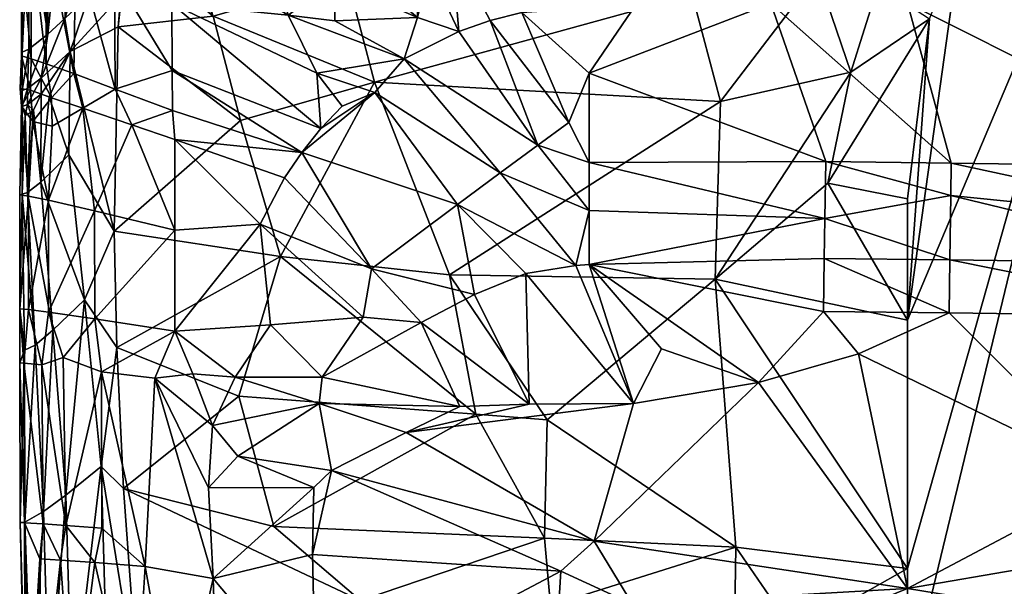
# Model space of a CAD drawing. Header units: inches. Extents: x -52 to 3.5, y -12.6 to 12.2.
# Tile 24 of 256: x -52 to -43.5, y 0.7 to 5.5. Entities that reach past the tile are written whole.
import ezdxf

# ---------------------------------------------------------------- set-up
doc = ezdxf.new("R2010")
doc.units = ezdxf.units.IN
doc.header["$MEASUREMENT"] = 0
doc.layers.add('AFUCH-3-STUP', color=5, linetype='Continuous')

msp = doc.modelspace()

# ---------------------------------------------------------------- meshes
at = {"layer": 'AFUCH-3-STUP'}
mesh = msp.add_polyface(dxfattribs=at)
corners = [(-49.3101, 5.8673, 16.7515), (-49.8695, 6.1441, 16.6868), (-49.7059, 5.5763, 16.74), (-50.1175, 4.6679, 13.9755), (-50.3521, 5.5677, 14.0756), (-48.963, 4.9981, 13.7402), (-48.5539, 6.8421, 16.6366), (-48.5745, 7.2416, 16.5647), (-50.1117, 7.7268, 16.545), (-48.5757, 6.4191, 16.7044), (-49.8179, 6.9883, 16.6196), (-49.3227, 6.1688, 16.7215), (-49.425, 4.6004, 16.8196), (-49.4583, 5.0774, 16.7962), (-50.7091, 5.6752, 16.5884), (-46.8247, 6.3483, 16.6982), (-47.6927, 5.5979, 16.8351), (-48.2972, 6.157, 16.7444), (-47.9675, 5.5294, 16.8406), (-48.2368, 5.4357, 16.8466), (-48.707, 5.2009, 16.8529), (-47.5563, 4.4575, 16.9776), (-49.8815, 6.5224, 16.6576), (-49.3036, 5.5282, 16.7811), (-47.2889, 4.6531, 16.9677), (-49.1983, 5.8983, 13.8359), (-46.2256, 5.7539, 13.3696), (-50.1193, 7.4523, 16.5693), (-48.5931, 5.5549, 16.8198), (-48.8361, 7.5629, 16.5147), (-48.579, 7.3909, 16.535), (-47.1036, 6.9838, 16.5577), (-49.4583, 5.0774, 16.7962), (-48.9597, 4.9105, 16.8579), (-50.5792, 6.4471, 14.1905), (-49.4249, 6.7773, 13.9544), (-46.462, 6.6548, 13.458), (-48.4901, 5.9737, 16.769), (-46.8669, 6.719, 16.6153), (-47.1325, 6.0296, 16.7645), (-49.7059, 5.5763, 16.74), (-48.0205, 7.375, 16.506), (-46.7507, 7.0338, 16.5286), (-48.1809, 7.4459, 16.4988)]
mesh.append_faces([[corners[k] for k in face] for face in [(0, 1, 2), (3, 4, 5), (6, 7, 8), (9, 10, 11), (12, 13, 14), (6, 15, 7), (16, 17, 18), (19, 20, 21), (10, 22, 11), (0, 2, 23), (18, 24, 16), (5, 4, 25), (26, 5, 25), (27, 9, 6), (6, 9, 15), (23, 28, 0), (11, 28, 9), (29, 30, 31), (32, 33, 20), (25, 34, 35), (36, 25, 35), (37, 19, 17), (28, 19, 37), (20, 19, 28), (27, 10, 9), (27, 22, 10), (30, 7, 38), (23, 20, 28), (23, 2, 20), (11, 1, 0), (0, 28, 11), (17, 39, 9), (19, 21, 18), (17, 19, 18), (20, 40, 32), (11, 22, 1), (41, 42, 43), (37, 17, 9), (37, 9, 28)]], dxfattribs={"vtx0": -1, "vtx1": -1, "vtx2": -1})
mesh = msp.add_polyface(dxfattribs=at)
corners = [(-42.5512, 7.2633, 13.1391), (-42.7751, -7.786, 13.1388), (-44.3712, -0.2733, 13.1389), (-44.3712, -1.5977, 17.329), (-40.223, -2.057, 17.4353), (-44.3712, 0.0508, 17.302), (-40.223, 7.721, 13.1366), (-40.2231, -7.9994, 13.1307), (-42.3508, -7.9375, 13.1388), (-40.2233, 5.6792, 16.8149), (-44.3712, 5.6792, 16.8258), (-41.5503, 4.2678, 17.0781), (-40.2233, 4.3916, 17.0549), (-42.582, 1.5876, 17.2884), (-44.3712, 0.6379, 17.2817), (-40.223, 1.3499, 17.3388), (-41.5691, 2.979, 17.2282), (-40.2233, 2.829, 17.2446), (-43.9934, 4.3021, 17.0645), (-44.3712, -3.0965, 17.3232), (-40.223, -2.6472, 17.4358), (-42.6555, 5.9852, 16.7427), (-40.2233, 6.193, 16.6691), (-40.223, -1.41, 17.4294), (-40.2231, -0.0352, 17.3976), (-43.9975, 4.0226, 17.1), (-44.0056, 3.4683, 17.1606), (-41.5625, 3.4352, 17.1828), (-41.5575, 3.777, 17.1434), (-40.2233, 3.7258, 17.1519), (-44.0121, 3.0116, 17.2021), (-40.2233, 6.3636, 16.6063), (-42.3901, 6.211, 16.6743), (-42.3909, 6.4227, 16.6036), (-44.3712, 6.2832, 16.6787), (-40.2233, 3.3085, 17.1951)]
mesh.append_faces([[corners[k] for k in face] for face in [(0, 1, 2), (3, 4, 5), (6, 7, 8), (9, 10, 11), (6, 9, 12), (13, 14, 15), (16, 15, 17), (11, 10, 18), (19, 20, 3), (21, 10, 9), (9, 22, 21), (5, 23, 24), (5, 24, 14), (25, 26, 27), (6, 8, 0), (26, 16, 27), (11, 18, 28), (6, 12, 29), (3, 20, 4), (13, 16, 30), (16, 13, 15), (22, 31, 32), (32, 33, 34), (14, 24, 15), (29, 11, 28), (27, 16, 35), (21, 32, 34), (21, 22, 32), (16, 17, 35), (29, 17, 6), (12, 11, 29), (12, 9, 11), (5, 4, 23), (26, 30, 16), (28, 35, 29), (17, 29, 35), (28, 18, 25), (28, 27, 35), (25, 27, 28)]], dxfattribs={"vtx0": -1, "vtx1": -1, "vtx2": -1})
mesh = msp.add_polyface(dxfattribs=at)
corners = [(-47.1128, 4.3063, 17.0103), (-47.1125, 3.8947, 17.0469), (-45.083, 3.8247, 17.1104), (-44.3712, 2.9492, 13.139), (-43.9132, 6.2221, 13.1416), (-42.5512, 7.2633, 13.1391), (-45.981, 4.8317, 13.2995), (-45.1452, 5.9299, 13.25), (-44.8583, 5.0865, 13.1817), (-44.3712, 0.8122, 13.1389), (-46.0268, 3.3031, 13.2685), (-48.3152, 3.3416, 13.5872), (-45.0558, 4.1297, 13.1787), (-44.1811, 5.545, 13.142), (-44.3712, 3.9958, 13.1417), (-45.0758, 4.3166, 17.0531), (-45.547, 5.6757, 16.8291), (-47.113, 5.0762, 16.9201), (-44.6237, 5.8359, 13.1826), (-47.1128, 3.4296, 17.0844), (-45.0879, 3.4821, 17.144), (-46.7118, 5.6652, 16.831), (-48.2972, 6.157, 16.7444), (-47.6927, 5.5979, 16.8351), (-44.0056, 3.4683, 17.1606), (-43.9975, 4.0226, 17.1), (-43.9934, 4.3021, 17.0645), (-47.8805, 4.219, 16.9812), (-47.5563, 4.4575, 16.9776), (-44.3712, 5.6792, 16.8258), (-48.963, 4.9981, 13.7402), (-46.2256, 5.7539, 13.3696), (-47.2281, 3.4205, 17.0755), (-47.2889, 4.6531, 16.9677)]
mesh.append_faces([[corners[k] for k in face] for face in [(0, 1, 2), (3, 4, 5), (6, 7, 8), (5, 9, 3), (6, 10, 11), (12, 13, 14), (15, 16, 17), (6, 8, 10), (18, 13, 8), (19, 20, 2), (21, 22, 23), (12, 3, 10), (17, 0, 15), (13, 4, 3), (2, 24, 25), (26, 16, 15), (27, 1, 28), (15, 0, 2), (15, 2, 25), (8, 13, 12), (12, 10, 8), (26, 29, 16), (6, 30, 31), (31, 7, 6), (19, 1, 32), (1, 19, 2), (14, 13, 3), (14, 3, 12), (28, 1, 0), (2, 20, 24), (32, 1, 27), (22, 21, 16), (17, 16, 21), (23, 33, 17), (21, 23, 17), (25, 26, 15), (33, 0, 17), (28, 0, 33), (7, 18, 8)]], dxfattribs={"vtx0": -1, "vtx1": -1, "vtx2": -1})
mesh = msp.add_polyface(dxfattribs=at)
corners = [(-47.4764, 2.0913, 13.4455), (-45.8497, 0.9943, 13.2361), (-47.498, 1.0726, 13.4555), (-46.0268, 3.3031, 13.2685), (-45.6542, 2.4139, 17.2037), (-45.0944, 3.0248, 17.1818), (-47.1128, 3.4296, 17.0844), (-44.3712, 0.8122, 13.1389), (-44.3712, 2.9492, 13.139), (-47.4478, 0.4925, 13.4527), (-45.8707, -0.3074, 13.2425), (-47.3854, -0.4617, 13.4544), (-47.0709, 1.0461, 17.1932), (-46.731, 2.2315, 17.1891), (-46.6427, -1.1646, 17.2563), (-45.7985, 0.0579, 17.2572), (-46.7395, 0.5038, 17.2199), (-46.4915, 2.7043, 17.152), (-44.3712, 0.6379, 17.2817), (-45.3443, 0.2604, 13.1786), (-44.3712, -0.2733, 13.1389), (-47.66, 3.3513, 17.0522), (-47.6299, 2.2276, 17.0922), (-48.691, 1.983, 16.984), (-47.2281, 3.4205, 17.0755), (-44.3712, 0.8122, 13.1389), (-42.5512, 7.2633, 13.1391), (-44.7924, 2.6604, 17.2148), (-47.3562, 0.7873, 17.1575), (-47.4594, -0.9073, 17.184), (-44.3712, 0.0508, 17.302), (-47.3562, 0.7873, 17.1575), (-47.498, 1.0726, 13.4555), (-48.3152, 3.3416, 13.5872), (-44.0121, 3.0116, 17.2021), (-42.582, 1.5876, 17.2884), (-45.0879, 3.4821, 17.144), (-44.0056, 3.4683, 17.1606)]
mesh.append_faces([[corners[k] for k in face] for face in [(0, 1, 2), (3, 1, 0), (4, 5, 6), (7, 3, 8), (9, 10, 11), (12, 4, 13), (14, 15, 16), (13, 4, 17), (1, 3, 7), (16, 15, 18), (1, 10, 9), (19, 20, 10), (13, 21, 22), (13, 23, 12), (13, 24, 21), (20, 25, 26), (25, 20, 19), (27, 5, 4), (28, 29, 16), (25, 19, 1), (19, 10, 1), (12, 18, 4), (4, 18, 27), (15, 30, 18), (31, 29, 28), (6, 24, 13), (16, 18, 12), (12, 28, 16), (9, 2, 1), (9, 32, 2), (33, 3, 0), (5, 27, 34), (35, 27, 18), (34, 27, 35), (6, 13, 17), (6, 17, 4), (36, 34, 37), (5, 34, 36), (6, 5, 36)]], dxfattribs={"vtx0": -1, "vtx1": -1, "vtx2": -1})
mesh = msp.add_polyface(dxfattribs=at)
corners = [(-40.223, -6.7984, 17.2766), (-40.223, -2.6472, 17.4358), (-44.3712, -4.593, 17.2857), (-44.3712, -3.0965, 17.3232), (-41.4653, -8.8442, 17.0632), (-41.4825, -8.1566, 17.1482), (-44.8354, -7.755, 17.104), (-41.464, -8.7436, 13.2012), (-41.9124, -10.2226, 13.646), (-42.3553, -9.5042, 13.4446), (-42.3508, -7.9375, 13.1388), (-40.2231, -7.9994, 13.1307), (-42.3886, -8.278, 13.1507), (-43.0272, -8.464, 13.2148), (-43.6069, -7.7814, 13.1673), (-42.7751, -7.786, 13.1388), (-44.3712, -6.6292, 17.1715), (-40.223, -7.8251, 17.1836), (-40.2231, -9.5642, 16.9535), (-42.0768, -8.5378, 13.178), (-40.223, -8.5901, 13.1483), (-41.464, -8.7436, 13.2012), (-40.223, -8.3522, 13.1361), (-40.2231, -8.3522, 13.1361), (-42.5209, -8.6094, 13.2125), (-43.2891, -9.9701, 13.6206), (-42.3886, -8.278, 13.1507), (-42.4507, -8.5028, 13.184), (-43.3665, -7.371, 13.1389), (-42.2718, -9.0935, 13.3263), (-44.3712, -5.5305, 17.243), (-42.0865, -8.6447, 13.2003), (-42.4507, -8.5028, 13.184), (-42.5512, 7.2633, 13.1391), (-40.223, -8.899, 13.2041), (-41.448, -9.5133, 16.9671), (-45.9627, -10.0429, 16.7092)]
mesh.append_faces([[corners[k] for k in face] for face in [(0, 1, 2), (2, 1, 3), (4, 5, 6), (7, 8, 9), (10, 11, 12), (13, 14, 15), (16, 6, 17), (18, 17, 4), (19, 20, 21), (12, 22, 23), (16, 17, 0), (24, 25, 13), (13, 26, 27), (12, 23, 19), (15, 14, 28), (15, 26, 13), (29, 24, 21), (21, 7, 9), (30, 16, 0), (7, 21, 20), (12, 11, 22), (31, 24, 32), (30, 0, 2), (33, 10, 15), (15, 10, 26), (7, 20, 34), (7, 34, 8), (4, 17, 5), (6, 5, 17), (4, 35, 18), (4, 36, 35), (19, 23, 20), (27, 24, 13), (32, 12, 19), (31, 32, 19), (9, 29, 21), (24, 29, 9), (21, 31, 19), (31, 21, 24)]], dxfattribs={"vtx0": -1, "vtx1": -1, "vtx2": -1})
mesh = msp.add_polyface(dxfattribs=at)
corners = [(-50.1175, 4.6679, 13.9755), (-51.1708, 5.4769, 14.313), (-50.3521, 5.5677, 14.0756), (-51.554, 5.0727, 16.349), (-51.1959, 4.9403, 16.48), (-51.5366, 6.1794, 16.3532), (-51.202, 5.9185, 16.4706), (-50.4186, 6.0119, 16.6285), (-49.7059, 5.5763, 16.74), (-49.8695, 6.1441, 16.6868), (-51.7876, 6.3062, 16.2069), (-51.0942, 6.1931, 14.3181), (-51.1448, 7.0958, 14.3833), (-51.4209, 5.749, 14.4133), (-51.1478, 5.7442, 14.3152), (-51.5854, 5.2645, 14.4763), (-51.0836, 6.4528, 16.4932), (-50.313, 6.3818, 16.6262), (-50.7047, 5.1, 16.5995), (-51.0547, 6.1158, 16.5059), (-50.4186, 6.0119, 16.6285), (-51.0836, 6.4528, 16.4932), (-51.5854, 5.2645, 14.4763), (-50.7091, 5.6752, 16.5884), (-50.7091, 5.6752, 16.5884), (-49.425, 4.6004, 16.8196), (-51.5584, 6.3809, 16.3425), (-51.202, 5.9185, 16.4706), (-51.7876, 6.3062, 16.2069), (-51.8346, 4.8956, 14.6528), (-51.5854, 5.2645, 14.4763), (-51.6294, 5.5485, 14.507), (-51.4219, 6.8594, 14.4588), (-51.4214, 6.2128, 14.4302), (-51.0547, 6.1158, 16.5059), (-50.7091, 5.6752, 16.5884), (-51.5854, 5.2645, 14.4763), (-51.5584, 6.3809, 16.3425), (-50.5792, 6.4471, 14.1905), (-49.1983, 5.8983, 13.8359), (-51.8346, 5.0331, 14.6545), (-49.7059, 5.5763, 16.74), (-49.4583, 5.0774, 16.7962)]
mesh.append_faces([[corners[k] for k in face] for face in [(22, 1, 30)]], dxfattribs={"vtx0": -1, "vtx1": -1})
mesh.append_faces([[corners[k] for k in face] for face in [(0, 1, 2), (3, 4, 5), (5, 4, 6), (7, 8, 9), (10, 3, 5), (2, 11, 12), (13, 14, 15), (16, 7, 17), (4, 18, 6), (19, 20, 21), (22, 14, 1), (2, 1, 11), (23, 20, 19), (6, 18, 24), (25, 24, 18), (26, 5, 27), (28, 5, 26), (31, 32, 33), (24, 27, 6), (27, 5, 6), (7, 9, 17), (34, 26, 27), (34, 27, 35), (31, 13, 15), (37, 26, 34), (34, 19, 37), (34, 23, 19), (1, 14, 11), (11, 14, 13), (2, 38, 39), (22, 15, 14), (40, 15, 22), (33, 11, 13), (31, 33, 13), (41, 20, 23), (42, 41, 23)]], dxfattribs={"vtx0": -1, "vtx1": -1, "vtx2": -1})
mesh.append_faces([[corners[k] for k in face] for face in [(29, 22, 30)]], dxfattribs={"vtx0": -1, "vtx2": -1})
mesh.append_faces([[corners[k] for k in face] for face in [(36, 30, 1)]], dxfattribs={"vtx1": -1, "vtx2": -1})
mesh = msp.add_polyface(dxfattribs=at)
corners = [(-51.7783, 5.4128, 14.6066), (-51.6339, 6.7939, 14.5495), (-51.6294, 5.5485, 14.507), (-52.0045, 6.1047, 15.7366), (-51.9969, 6.1714, 15.0576), (-52.0045, 5.2275, 15.7347), (-51.9969, 5.258, 15.0489), (-51.9969, 4.9273, 15.0469), (-52.0161, 4.9453, 15.7405), (-51.9413, 6.4451, 14.8385), (-51.7786, 6.5665, 14.649), (-51.7901, 5.1569, 16.2054), (-51.7876, 6.3062, 16.2069), (-51.9198, 6.2736, 16.0556), (-51.9196, 5.2004, 16.0552), (-51.9412, 5.284, 14.8203), (-51.5366, 6.1794, 16.3532), (-51.7876, 6.3062, 16.2069), (-51.554, 5.0727, 16.349), (-51.9524, 4.9447, 14.8457), (-51.9524, 4.9447, 14.8457), (-51.8346, 5.0331, 14.6545), (-52.0045, 6.3279, 15.7372), (-51.8346, 5.0331, 14.6545), (-51.5854, 5.2645, 14.4763), (-51.9274, 4.9315, 16.0514), (-51.744, 4.8646, 16.241), (-51.8346, 4.8956, 14.6528), (-52.0161, 4.9453, 15.7405), (-51.9969, 4.9273, 15.0469), (-51.7651, 4.8739, 14.5872), (-51.5854, 5.2645, 14.4763), (-51.9274, 4.9315, 16.0514), (-51.9274, 4.9315, 16.0514), (-51.5854, 5.2645, 14.4763), (-52.0045, 6.3279, 15.7372)]
mesh.append_faces([[corners[k] for k in face] for face in [(35, 22, 3)]])
mesh.append_faces([[corners[k] for k in face] for face in [(3, 4, 5), (14, 11, 13), (9, 0, 15), (12, 16, 17), (13, 3, 14), (11, 18, 12), (4, 9, 6), (21, 24, 27), (32, 28, 33), (3, 13, 35)]], dxfattribs={"vtx0": -1, "vtx1": -1})
mesh.append_faces([[corners[k] for k in face] for face in [(0, 1, 2), (19, 20, 21), (7, 20, 19), (30, 27, 31), (11, 26, 18), (14, 26, 11), (2, 34, 23)]], dxfattribs={"vtx0": -1, "vtx1": -1, "vtx2": -1})
mesh.append_faces([[corners[k] for k in face] for face in [(9, 10, 0), (14, 3, 5), (6, 9, 15), (5, 4, 6), (15, 7, 6), (20, 23, 21), (5, 25, 14), (6, 8, 5), (25, 8, 28), (0, 20, 15), (2, 23, 0)]], dxfattribs={"vtx0": -1, "vtx2": -1})
mesh.append_faces([[corners[k] for k in face] for face in [(10, 1, 0)]], dxfattribs={"vtx1": -1})
mesh.append_faces([[corners[k] for k in face] for face in [(6, 7, 8), (11, 12, 13), (3, 22, 4), (21, 23, 24), (14, 25, 26), (5, 8, 25), (28, 8, 29), (15, 20, 7), (0, 23, 20)]], dxfattribs={"vtx1": -1, "vtx2": -1})
mesh = msp.add_polyface(dxfattribs=at)
corners = [(-47.8805, 4.219, 16.9812), (-47.5563, 4.4575, 16.9776), (-48.707, 5.2009, 16.8529), (-48.9889, 3.3912, 16.9138), (-49.0592, 2.9762, 16.9133), (-48.5613, 2.9305, 16.9772), (-50.1315, 2.2949, 13.9461), (-49.7733, 3.4979, 13.8699), (-48.0886, 2.1398, 13.5405), (-48.102, 3.1719, 17.0178), (-48.2479, 3.9468, 16.9724), (-48.9597, 4.9105, 16.8579), (-49.4583, 5.0774, 16.7962), (-49.242, 4.7917, 16.8365), (-48.963, 4.9981, 13.7402), (-48.3152, 3.3416, 13.5872), (-45.981, 4.8317, 13.2995), (-49.9467, 3.7758, 16.7634), (-49.8594, 2.9085, 16.7888), (-47.66, 3.3513, 17.0522), (-47.2281, 3.4205, 17.0755), (-46.731, 2.2315, 17.1891), (-47.6299, 2.2276, 17.0922), (-48.691, 1.983, 16.984), (-49.4398, 2.2326, 16.8697), (-48.2282, 2.2054, 17.0292), (-49.4144, 2.4591, 16.8698), (-50.1643, 2.4591, 16.7366), (-50.7047, 5.1, 16.5995), (-49.59, 4.3946, 16.8081), (-49.425, 4.6004, 16.8196), (-50.1175, 4.6679, 13.9755), (-49.737, 4.1753, 16.7913), (-47.4764, 2.0913, 13.4455), (-47.9675, 5.5294, 16.8406), (-47.2889, 4.6531, 16.9677), (-50.3588, 2.0429, 16.7014), (-50.139, 1.778, 16.7498)]
mesh.append_faces([[corners[k] for k in face] for face in [(0, 1, 2), (3, 4, 5), (6, 7, 8), (3, 9, 10), (11, 12, 13), (7, 14, 15), (8, 7, 15), (15, 14, 16), (3, 5, 9), (17, 18, 4), (10, 19, 20), (17, 4, 3), (2, 11, 0), (21, 22, 23), (24, 23, 25), (23, 22, 25), (22, 9, 5), (26, 18, 27), (28, 29, 30), (29, 11, 30), (26, 5, 4), (26, 4, 18), (7, 31, 14), (32, 17, 3), (8, 15, 33), (10, 11, 29), (10, 0, 11), (34, 1, 35), (20, 0, 10), (25, 22, 5), (25, 5, 26), (22, 19, 9), (10, 9, 19), (10, 29, 3), (3, 29, 32), (13, 12, 30), (30, 11, 13), (27, 24, 26), (26, 24, 25), (24, 36, 37)]], dxfattribs={"vtx0": -1, "vtx1": -1, "vtx2": -1})
mesh = msp.add_polyface(dxfattribs=at)
corners = [(-51.3138, 2.5055, 16.4504), (-50.8561, 2.4503, 16.5835), (-50.6821, 2.8563, 16.6228), (-50.1315, 2.2949, 13.9461), (-51.1822, 2.7134, 14.2672), (-49.7733, 3.4979, 13.8699), (-51.0524, 4.6331, 16.5219), (-51.4741, 4.7763, 16.3846), (-51.3736, 3.8913, 16.4255), (-50.1175, 4.6679, 13.9755), (-51.2063, 3.7167, 14.2853), (-51.1708, 5.4769, 14.313), (-50.6821, 2.8563, 16.6228), (-49.9467, 3.7758, 16.7634), (-50.6823, 3.7237, 16.6176), (-51.0524, 4.6331, 16.5219), (-50.6831, 4.5048, 16.6165), (-50.7034, 4.7547, 16.6043), (-51.3732, 2.9616, 16.4278), (-51.1248, 1.5003, 14.2454), (-51.5951, 4.3722, 14.4664), (-51.5854, 5.2645, 14.4763), (-49.59, 4.3946, 16.8081), (-50.6821, 2.8563, 16.6228), (-50.8561, 2.4503, 16.5835), (-50.5291, 2.4873, 16.6599), (-49.8594, 2.9085, 16.7888), (-51.3187, 1.6889, 14.3198), (-51.6227, 1.4435, 14.4728), (-51.4623, 3.1263, 14.3917), (-50.3588, 2.0429, 16.7014), (-50.1643, 2.4591, 16.7366), (-49.4398, 2.2326, 16.8697), (-51.3138, 2.5055, 16.4504), (-51.6461, 2.627, 16.3052), (-51.4741, 4.7763, 16.3846), (-51.1959, 4.9403, 16.48), (-51.554, 5.0727, 16.349), (-50.6831, 4.5048, 16.6165), (-49.737, 4.1753, 16.7913), (-51.7706, 3.0191, 16.222), (-50.7047, 5.1, 16.5995)]
mesh.append_faces([[corners[k] for k in face] for face in [(0, 1, 2), (3, 4, 5), (6, 7, 8), (9, 10, 11), (12, 13, 14), (15, 16, 17), (14, 18, 12), (19, 4, 3), (17, 16, 22), (23, 24, 25), (13, 23, 26), (14, 6, 8), (27, 28, 29), (25, 24, 30), (31, 30, 32), (33, 18, 34), (12, 18, 33), (4, 27, 29), (35, 15, 36), (36, 15, 17), (26, 23, 31), (37, 35, 36), (21, 11, 10), (10, 9, 5), (38, 13, 39), (14, 8, 18), (8, 40, 18), (4, 10, 5), (29, 10, 4), (14, 13, 38), (38, 6, 14), (23, 25, 31), (25, 30, 31), (17, 22, 41), (36, 17, 41), (16, 38, 39), (16, 39, 22)]], dxfattribs={"vtx0": -1, "vtx1": -1, "vtx2": -1})
mesh.append_faces([[corners[k] for k in face] for face in [(20, 21, 10), (29, 20, 10)]], dxfattribs={"vtx1": -1, "vtx2": -1})
mesh = msp.add_polyface(dxfattribs=at)
corners = [(-52.0193, 4.0289, 15.5363), (-52.0045, 4.7921, 15.7341), (-51.9969, 4.0351, 15.0438), (-51.5951, 4.3722, 14.4664), (-51.7651, 4.8739, 14.5872), (-51.5854, 5.2645, 14.4763), (-51.7707, 3.9825, 16.2214), (-51.7407, 4.6203, 16.2435), (-51.9068, 4.662, 16.0237), (-51.9532, 4.0493, 14.8431), (-51.9017, 4.7572, 14.7391), (-51.838, 4.1371, 14.6502), (-51.9442, 4.0174, 16.0057), (-52.0045, 4.7921, 15.7341), (-51.4741, 4.7763, 16.3846), (-52.0161, 4.9453, 15.7405), (-51.9969, 4.9273, 15.0469), (-51.9969, 4.9273, 15.0469), (-51.9274, 4.9315, 16.0514), (-52.0161, 4.9453, 15.7405), (-52.0045, 4.7921, 15.7341), (-51.9274, 4.9315, 16.0514), (-51.9274, 4.9315, 16.0514), (-51.744, 4.8646, 16.241), (-51.9969, 4.79, 15.0462), (-51.9524, 4.8067, 14.8447), (-51.8346, 4.8956, 14.6528), (-51.9734, 4.7126, 14.9139), (-51.9276, 4.7385, 14.7856), (-51.744, 4.8646, 16.241), (-51.8346, 5.0331, 14.6545), (-51.9524, 4.9447, 14.8457), (-51.4741, 4.7763, 16.3846), (-51.554, 5.0727, 16.349)]
mesh.append_faces([[corners[k] for k in face] for face in [(0, 20, 1), (0, 13, 20)]])
mesh.append_faces([[corners[k] for k in face] for face in [(3, 4, 5), (19, 17, 20), (31, 30, 25), (13, 18, 20)]], dxfattribs={"vtx0": -1, "vtx1": -1})
mesh.append_faces([[corners[k] for k in face] for face in [(9, 10, 11), (15, 16, 17), (21, 22, 19), (23, 22, 21), (10, 25, 26), (9, 27, 28), (17, 16, 31), (20, 17, 24), (17, 31, 24), (11, 4, 3), (10, 26, 11), (11, 26, 4), (2, 24, 27), (2, 1, 24), (27, 24, 25), (27, 25, 28), (9, 28, 10), (28, 25, 10)]], dxfattribs={"vtx0": -1, "vtx1": -1, "vtx2": -1})
mesh.append_faces([[corners[k] for k in face] for face in [(12, 13, 0), (14, 7, 6), (18, 19, 20), (29, 18, 8), (25, 30, 26), (24, 31, 25), (29, 21, 18), (8, 7, 29)]], dxfattribs={"vtx0": -1, "vtx2": -1})
mesh.append_faces([[corners[k] for k in face] for face in [(29, 7, 14)]], dxfattribs={"vtx1": -1})
mesh.append_faces([[corners[k] for k in face] for face in [(0, 1, 2), (6, 7, 8), (12, 8, 13), (1, 20, 24), (8, 18, 13), (23, 32, 33)]], dxfattribs={"vtx1": -1, "vtx2": -1})
mesh = msp.add_polyface(dxfattribs=at)
corners = [(-52.0193, 3.0485, 15.5359), (-51.9969, 4.0351, 15.0438), (-51.9767, 2.6913, 14.941), (-51.3736, 3.8913, 16.4255), (-51.4741, 4.7763, 16.3846), (-51.7707, 3.9825, 16.2214), (-52.0143, 1.2074, 15.5779), (-52.0186, 2.5827, 15.5535), (-51.7341, 2.8627, 14.5613), (-51.838, 4.1371, 14.6502), (-51.4623, 3.1263, 14.3917), (-51.815, 1.3008, 14.6256), (-51.8865, 2.7342, 14.7343), (-51.6229, 1.1809, 16.3188), (-51.3138, 2.5055, 16.4504), (-51.6461, 2.627, 16.3052), (-51.9068, 4.662, 16.0237), (-51.9442, 4.0174, 16.0057), (-51.9839, 2.5796, 15.8739), (-51.8181, 1.195, 16.1794), (-51.8285, 2.5647, 16.1716), (-51.9532, 4.0493, 14.8431), (-51.9777, 1.2052, 15.8889), (-51.6227, 1.4435, 14.4728), (-51.6461, 2.627, 16.3052), (-51.3732, 2.9616, 16.4278), (-51.7706, 3.0191, 16.222), (-51.9734, 4.7126, 14.9139), (-51.9839, 2.5796, 15.8739), (-51.9442, 3.0413, 16.0057), (-51.8285, 2.5647, 16.1716), (-51.9759, 1.2117, 14.9345), (-52.0193, 4.0289, 15.5363), (-51.9839, 2.5796, 15.8739), (-52.0186, 2.5827, 15.5535), (-51.5951, 4.3722, 14.4664), (-51.8285, 2.5647, 16.1716), (-51.6461, 2.627, 16.3052), (-51.3138, 2.5055, 16.4504), (-52.0186, 2.5827, 15.5535), (-51.6461, 2.627, 16.3052)]
mesh.append_faces([[corners[k] for k in face] for face in [(18, 33, 34), (15, 36, 20), (18, 34, 7), (15, 40, 36)]])
mesh.append_faces([[corners[k] for k in face] for face in [(18, 19, 20), (7, 22, 18), (20, 13, 15), (20, 33, 18)]], dxfattribs={"vtx0": -1})
mesh.append_faces([[corners[k] for k in face] for face in [(2, 6, 7), (13, 14, 15), (30, 29, 28), (24, 26, 30), (37, 38, 24), (39, 0, 2), (28, 0, 39)]], dxfattribs={"vtx0": -1, "vtx1": -1})
mesh.append_faces([[corners[k] for k in face] for face in [(3, 4, 5), (10, 23, 8), (24, 25, 26), (1, 27, 21), (28, 29, 0), (30, 26, 29), (17, 32, 0), (0, 32, 1)]], dxfattribs={"vtx0": -1, "vtx1": -1, "vtx2": -1})
mesh.append_faces([[corners[k] for k in face] for face in [(0, 1, 2), (8, 11, 12), (5, 16, 17), (21, 9, 8), (12, 31, 2), (5, 17, 29), (3, 5, 26), (9, 35, 10), (1, 21, 12), (14, 40, 15)]], dxfattribs={"vtx0": -1, "vtx2": -1})
mesh.append_faces([[corners[k] for k in face] for face in [(8, 9, 10), (2, 1, 12), (29, 17, 0), (26, 5, 29), (12, 21, 8)]], dxfattribs={"vtx1": -1, "vtx2": -1})
mesh.append_faces([[corners[k] for k in face] for face in [(20, 36, 33)]], dxfattribs={"vtx2": -1})
mesh = msp.add_polyface(dxfattribs=at)
corners = [(-51.9777, 1.2052, 15.8889), (-51.8181, 1.195, 16.1794), (-51.9839, 2.5796, 15.8739), (-51.311, 1.1573, 16.4556), (-50.9377, 0.8288, 16.5719), (-51.3138, 2.5055, 16.4504), (-51.2338, -1.227, 14.3158), (-50.9943, -0.3074, 14.2153), (-50.8751, -1.5586, 14.1941), (-51.1248, 1.5003, 14.2454), (-51.3187, 1.6889, 14.3198), (-51.1822, 2.7134, 14.2672), (-51.6227, 1.4435, 14.4728), (-51.815, 1.3008, 14.6256), (-51.7341, 2.8627, 14.5613), (-51.7625, -0.5039, 14.6056), (-51.5684, -0.4263, 14.4613), (-51.6159, -3.0549, 14.6056), (-51.6229, 1.1809, 16.3188), (-51.8285, 2.5647, 16.1716), (-51.9759, 1.2117, 14.9345), (-51.8865, 2.7342, 14.7343), (-51.3187, 1.6889, 14.3198), (-51.8262, -0.5699, 16.1401), (-51.5602, -0.5917, 16.3393), (-51.6664, 0.8835, 16.2927), (-51.0314, -0.6399, 16.5444), (-51.3718, 0.8618, 16.4334), (-51.9727, -0.5624, 15.7209), (-52.0143, 1.2074, 15.5779), (-51.9638, -0.5612, 15.0428), (-52.0143, 1.2074, 15.5779), (-52.0186, 2.5827, 15.5535), (-51.9122, -0.5537, 14.8223), (-51.9759, 1.2117, 14.9345), (-51.815, 1.3008, 14.6256), (-51.9759, 1.2117, 14.9345), (-51.9777, 1.2052, 15.8889), (-51.9362, -0.5631, 15.9351), (-51.8453, 0.8959, 16.1493), (-50.9943, -0.3074, 14.2153), (-50.8561, 2.4503, 16.5835), (-51.1248, 1.5003, 14.2454), (-51.9767, 2.6913, 14.941), (-51.6227, 1.4435, 14.4728), (-50.9377, 0.8288, 16.5719), (-50.669, -0.6741, 16.645), (-51.6227, 1.4435, 14.4728), (-51.8453, 0.8959, 16.1493), (-51.6664, 0.8835, 16.2927), (-51.3718, 0.8618, 16.4334)]
mesh.append_faces([[corners[k] for k in face] for face in [(0, 1, 2), (15, 16, 17), (1, 18, 19), (13, 20, 21), (38, 39, 37), (23, 25, 39), (35, 44, 15)]], dxfattribs={"vtx0": -1, "vtx1": -1})
mesh.append_faces([[corners[k] for k in face] for face in [(3, 4, 5), (6, 7, 8), (9, 10, 11), (12, 13, 14), (6, 16, 22), (23, 24, 25), (24, 26, 27), (28, 29, 30), (22, 40, 6), (24, 27, 25), (18, 3, 5), (5, 4, 41), (22, 42, 40), (26, 45, 27), (26, 46, 45), (18, 49, 50), (1, 49, 18), (3, 50, 4), (18, 50, 3)]], dxfattribs={"vtx0": -1, "vtx1": -1, "vtx2": -1})
mesh.append_faces([[corners[k] for k in face] for face in [(30, 29, 36), (28, 37, 29), (30, 34, 33), (15, 44, 16), (33, 35, 15), (22, 16, 47), (0, 48, 1)]], dxfattribs={"vtx0": -1, "vtx2": -1})
mesh.append_faces([[corners[k] for k in face] for face in [(20, 31, 43)]], dxfattribs={"vtx1": -1})
mesh.append_faces([[corners[k] for k in face] for face in [(31, 0, 32), (33, 34, 35), (23, 39, 38), (38, 37, 28), (1, 48, 49)]], dxfattribs={"vtx1": -1, "vtx2": -1})
mesh = msp.add_polyface(dxfattribs=at)
corners = [(-47.3562, 0.7873, 17.1575), (-49.467, -0.3272, 16.9043), (-47.4594, -0.9073, 17.184), (-50.9943, -0.3074, 14.2153), (-49.9189, -0.4755, 13.9414), (-50.8751, -1.5586, 14.1941), (-47.3562, 0.7873, 17.1575), (-49.3332, 1.6566, 16.8976), (-49.4965, 0.9325, 16.8831), (-47.0709, 1.0461, 17.1932), (-48.691, 1.983, 16.984), (-49.4965, 0.9325, 16.8831), (-49.0821, 0.536, 13.7324), (-49.8286, 1.172, 13.9038), (-47.498, 1.0726, 13.4555), (-50.3926, 1.5073, 16.6993), (-50.8561, 2.4503, 16.5835), (-50.3521, 0.7256, 16.7161), (-51.1248, 1.5003, 14.2454), (-49.9189, -0.4755, 13.9414), (-50.9943, -0.3074, 14.2153), (-48.9836, -0.4704, 13.7277), (-50.9377, 0.8288, 16.5719), (-50.2797, -1.3864, 16.7367), (-49.4866, 1.5078, 16.875), (-47.4478, 0.4925, 13.4527), (-47.3854, -0.4617, 13.4544), (-50.669, -0.6741, 16.645), (-50.9377, 0.8288, 16.5719), (-49.4398, 2.2326, 16.8697), (-50.139, 1.778, 16.7498), (-47.3854, -0.4617, 13.4544), (-48.7039, -3.0528, 13.7075), (-48.9836, -0.4704, 13.7277), (-50.1315, 2.2949, 13.9461), (-51.1248, 1.5003, 14.2454), (-48.0886, 2.1398, 13.5405), (-49.7532, -2.0669, 13.9042), (-49.3833, -1.4875, 16.9225), (-47.4764, 2.0913, 13.4455), (-47.498, 1.0726, 13.4555), (-47.4297, -1.4875, 17.1904), (-50.3588, 2.0429, 16.7014)]
mesh.append_faces([[corners[k] for k in face] for face in [(0, 1, 2), (3, 4, 5), (6, 7, 8), (9, 10, 7), (11, 1, 0), (12, 13, 14), (15, 16, 17), (18, 13, 12), (19, 20, 21), (17, 16, 22), (23, 1, 17), (17, 24, 15), (12, 20, 18), (25, 26, 21), (27, 17, 28), (12, 14, 25), (29, 30, 7), (7, 10, 29), (9, 7, 6), (31, 32, 33), (17, 8, 24), (34, 13, 35), (36, 13, 34), (37, 4, 33), (5, 4, 37), (21, 20, 12), (12, 25, 21), (17, 1, 11), (38, 2, 1), (23, 38, 1), (39, 40, 36), (36, 40, 13), (23, 17, 27), (41, 2, 38), (16, 15, 42), (15, 24, 30), (8, 7, 24), (7, 30, 24), (15, 30, 42)]], dxfattribs={"vtx0": -1, "vtx1": -1, "vtx2": -1})

doc.saveas('drawing.dxf')
